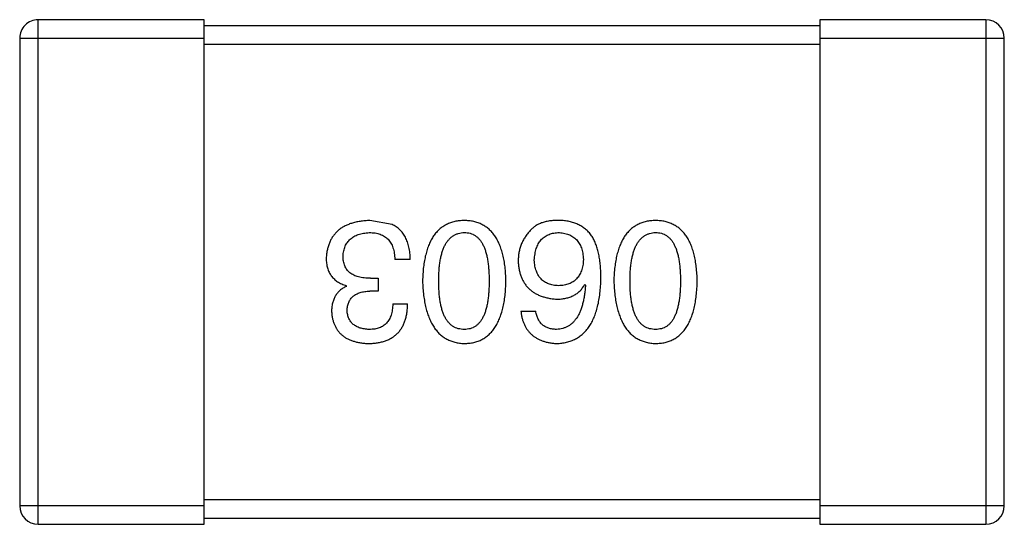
# Model space of a CAD drawing. Header units: inches. Extents: x -100 to 126, y -58 to 58.
# Tile 45 of 118: x 89.949 to 91.549, y -23.949 to -23.129. Entities that reach past the tile are written whole.
import ezdxf

# ---------------------------------------------------------------- set-up
doc = ezdxf.new("R2010")
doc.units = ezdxf.units.IN
doc.header["$LTSCALE"] = 1.21
doc.header["$MEASUREMENT"] = 0
doc.layers.get('0').update_dxf_attribs({"linetype": 'CONTINUOUS'})

msp = doc.modelspace()

# ---------------------------------------------------------------- linework, layer by layer
at = {"color": 7, "linetype": 'Continuous'}
for p, q in [((90.2485, -23.1293), (89.9785, -23.1293)), ((89.9785, -23.9493), (89.9785, -23.1293)), ((90.2485, -23.9493), (90.2485, -23.1293)), ((91.5185, -23.1293), (91.2485, -23.1293)), ((91.2485, -23.1293), (91.2485, -23.9493)), ((91.5185, -23.1293), (91.5185, -23.9493)), ((91.2485, -23.1393), (90.2485, -23.1393)), ((89.9485, -23.1593), (90.2485, -23.1593)), ((89.9485, -23.1593), (89.9485, -23.9193)), ((91.2485, -23.1593), (91.5485, -23.1593)), ((91.5485, -23.9193), (91.5485, -23.1593)), ((90.2485, -23.1693), (91.2485, -23.1693)), ((90.5537, -23.4621), (90.5177, -23.4556)), ((90.5833, -23.5189), (90.5581, -23.5189)), ((90.5188, -23.5495), (90.5308, -23.5495)), ((90.5308, -23.5495), (90.5308, -23.5703)), ((90.4794, -23.5627), (90.4794, -23.5616)), ((90.8668, -23.5594), (90.8679, -23.5605)), ((90.5308, -23.5703), (90.5177, -23.5703)), ((90.5548, -23.5911), (90.5789, -23.5911)), ((90.763, -23.6031), (90.787, -23.6031)), ((90.2485, -23.9193), (89.9485, -23.9193)), ((91.2485, -23.9093), (90.2485, -23.9093)), ((91.5485, -23.9193), (91.2485, -23.9193)), ((89.9785, -23.9493), (90.2485, -23.9493)), ((90.2485, -23.9393), (91.2485, -23.9393)), ((91.2485, -23.9493), (91.5185, -23.9493))]:
    msp.add_line(p, q, dxfattribs=at)
for centre, start, end in [((89.9785, -23.1593), 89.9999, 179.9999), ((91.5185, -23.1593), 359.9999, 89.9999), ((89.9785, -23.9193), 179.9999, 269.9999), ((91.5185, -23.9193), 269.9999, 359.9999)]:
    msp.add_arc(centre, 0.03, start, end, dxfattribs=at)
for points, knots in [([(90.5177, -23.4556), (90.5149, -23.4557), (90.5096, -23.4559), (90.5019, -23.4569), (90.4946, -23.4583), (90.4879, -23.4601), (90.4817, -23.4623), (90.476, -23.4651), (90.4707, -23.4682), (90.466, -23.4718), (90.4618, -23.4759), (90.4581, -23.4804), (90.4549, -23.4854), (90.4522, -23.4908), (90.45, -23.4967), (90.4484, -23.503), (90.4472, -23.5097), (90.4468, -23.5144), (90.4466, -23.5168)], [0, 0, 0, 0, 0.078078, 0.151942, 0.221594, 0.28726, 0.350176, 0.409768, 0.467648, 0.523784, 0.578904, 0.634014, 0.689819, 0.746826, 0.805875, 0.867063, 0.931764, 1, 1, 1, 1]), ([(90.6709, -23.4556), (90.6683, -23.4557), (90.6631, -23.4559), (90.6556, -23.4572), (90.6486, -23.4592), (90.6421, -23.462), (90.636, -23.4655), (90.6305, -23.4698), (90.6255, -23.4749), (90.621, -23.4807), (90.617, -23.4873), (90.6136, -23.4946), (90.6106, -23.5027), (90.6081, -23.5115), (90.6061, -23.521), (90.6046, -23.5313), (90.6036, -23.5424), (90.6033, -23.55), (90.6032, -23.5539)], [0, 0, 0, 0, 0.059134, 0.115603, 0.169236, 0.221572, 0.273254, 0.32474, 0.377319, 0.431815, 0.488555, 0.548609, 0.612242, 0.680182, 0.75251, 0.829782, 0.91231, 1, 1, 1, 1]), ([(90.7387, -23.5539), (90.7386, -23.55), (90.7383, -23.5424), (90.7373, -23.5313), (90.7358, -23.521), (90.7338, -23.5115), (90.7313, -23.5027), (90.7283, -23.4946), (90.7248, -23.4873), (90.7208, -23.4807), (90.7164, -23.4749), (90.7113, -23.4698), (90.7058, -23.4655), (90.6998, -23.462), (90.6933, -23.4592), (90.6863, -23.4572), (90.6788, -23.4559), (90.6736, -23.4557), (90.6709, -23.4556)], [0, 0, 0, 0, 0.087693, 0.170223, 0.247496, 0.319826, 0.387768, 0.451403, 0.511459, 0.568358, 0.622671, 0.675251, 0.726739, 0.778422, 0.830759, 0.884394, 0.940865, 1, 1, 1, 1]), ([(90.8275, -23.4556), (90.8246, -23.4555), (90.8192, -23.4554), (90.8114, -23.456), (90.8043, -23.4572), (90.7978, -23.459), (90.7919, -23.4613), (90.7867, -23.4642), (90.782, -23.4677), (90.7795, -23.4705), (90.7783, -23.4719)], [0, 0, 0, 0, 0.156782, 0.301945, 0.436395, 0.561474, 0.678489, 0.78853, 0.894967, 1, 1, 1, 1]), ([(90.8788, -23.4818), (90.8773, -23.4798), (90.8744, -23.4758), (90.8692, -23.4706), (90.8635, -23.4662), (90.8573, -23.4625), (90.8506, -23.4596), (90.8433, -23.4575), (90.8356, -23.456), (90.8302, -23.4557), (90.8275, -23.4556)], [0, 0, 0, 0, 0.125033, 0.246266, 0.36603, 0.485265, 0.606781, 0.732144, 0.862551, 1, 1, 1, 1]), ([(90.9818, -23.4556), (90.9791, -23.4557), (90.974, -23.4559), (90.9665, -23.4572), (90.9595, -23.4592), (90.9529, -23.462), (90.9469, -23.4655), (90.9414, -23.4698), (90.9364, -23.4749), (90.9319, -23.4807), (90.9279, -23.4873), (90.9244, -23.4946), (90.9214, -23.5027), (90.919, -23.5115), (90.9169, -23.521), (90.9155, -23.5313), (90.9144, -23.5424), (90.9142, -23.55), (90.914, -23.5539)], [0, 0, 0, 0, 0.059134, 0.115603, 0.169236, 0.221572, 0.273254, 0.32474, 0.377319, 0.431815, 0.488555, 0.548609, 0.612242, 0.680182, 0.75251, 0.829782, 0.91231, 1, 1, 1, 1]), ([(91.0496, -23.5539), (91.0494, -23.55), (91.0492, -23.5424), (91.0481, -23.5313), (91.0467, -23.521), (91.0446, -23.5115), (91.0422, -23.5027), (91.0392, -23.4946), (91.0357, -23.4873), (91.0317, -23.4807), (91.0272, -23.4749), (91.0222, -23.4698), (91.0167, -23.4655), (91.0107, -23.462), (91.0041, -23.4592), (90.9971, -23.4572), (90.9896, -23.4559), (90.9844, -23.4557), (90.9818, -23.4556)], [0, 0, 0, 0, 0.087693, 0.170223, 0.247496, 0.319826, 0.387768, 0.451403, 0.511459, 0.568358, 0.622671, 0.675251, 0.726739, 0.778422, 0.830759, 0.884394, 0.940865, 1, 1, 1, 1]), ([(90.5833, -23.5189), (90.5832, -23.5172), (90.5831, -23.5137), (90.5826, -23.5086), (90.5819, -23.5037), (90.5811, -23.4991), (90.5799, -23.4947), (90.5787, -23.4905), (90.5771, -23.4866), (90.5754, -23.4829), (90.5734, -23.4794), (90.5713, -23.4762), (90.5689, -23.4733), (90.5663, -23.4705), (90.5635, -23.468), (90.5604, -23.4658), (90.5572, -23.4638), (90.5549, -23.4627), (90.5537, -23.4621)], [0, 0, 0, 0, 0.078937, 0.154495, 0.226898, 0.296844, 0.363348, 0.427781, 0.48946, 0.549586, 0.607902, 0.664733, 0.720805, 0.776157, 0.831175, 0.886736, 0.943094, 1, 1, 1, 1]), ([(90.7783, -23.4719), (90.7767, -23.4737), (90.7736, -23.4771), (90.7696, -23.4827), (90.7662, -23.4885), (90.7634, -23.4946), (90.7613, -23.5009), (90.7597, -23.5074), (90.7588, -23.5142), (90.7587, -23.5188), (90.7586, -23.5211)], [0, 0, 0, 0, 0.129393, 0.255335, 0.378531, 0.500878, 0.622934, 0.746191, 0.87096, 1, 1, 1, 1]), ([(90.474, -23.5135), (90.4741, -23.512), (90.4743, -23.5092), (90.475, -23.505), (90.476, -23.5012), (90.4774, -23.4976), (90.479, -23.4942), (90.4809, -23.4911), (90.4832, -23.4884), (90.4857, -23.4858), (90.4885, -23.4835), (90.4917, -23.4816), (90.4951, -23.4798), (90.4988, -23.4783), (90.5028, -23.4772), (90.5072, -23.4763), (90.5118, -23.4756), (90.515, -23.4753), (90.5166, -23.4752)], [0, 0, 0, 0, 0.068514, 0.133941, 0.195994, 0.255362, 0.312994, 0.369441, 0.424687, 0.480522, 0.537148, 0.594801, 0.654411, 0.716817, 0.781981, 0.850498, 0.923306, 1, 1, 1, 1]), ([(90.5166, -23.4752), (90.5182, -23.4753), (90.5214, -23.4753), (90.526, -23.4758), (90.5303, -23.4767), (90.5343, -23.4779), (90.538, -23.4794), (90.5414, -23.4813), (90.5445, -23.4836), (90.5473, -23.4861), (90.5497, -23.4891), (90.5519, -23.4923), (90.5537, -23.4959), (90.5552, -23.4999), (90.5564, -23.5042), (90.5573, -23.5088), (90.5579, -23.5137), (90.5581, -23.5172), (90.5581, -23.5189)], [0, 0, 0, 0, 0.071272, 0.13882, 0.201858, 0.262757, 0.320043, 0.376709, 0.431462, 0.486034, 0.541209, 0.597703, 0.65589, 0.717768, 0.782056, 0.850407, 0.92277, 1, 1, 1, 1]), ([(90.6294, -23.5539), (90.6294, -23.5508), (90.6295, -23.5447), (90.63, -23.5359), (90.6308, -23.5277), (90.6319, -23.5201), (90.6333, -23.513), (90.6351, -23.5066), (90.6372, -23.5008), (90.6396, -23.4955), (90.6424, -23.4909), (90.6455, -23.4868), (90.6489, -23.4833), (90.6527, -23.4805), (90.6568, -23.4782), (90.6612, -23.4766), (90.666, -23.4755), (90.6693, -23.4753), (90.6709, -23.4752)], [0, 0, 0, 0, 0.094834, 0.184067, 0.267029, 0.344713, 0.417334, 0.484367, 0.546941, 0.604717, 0.65953, 0.710539, 0.759381, 0.806382, 0.853027, 0.900623, 0.949121, 1, 1, 1, 1]), ([(90.6709, -23.4752), (90.6726, -23.4753), (90.6758, -23.4754), (90.6804, -23.4763), (90.6847, -23.4778), (90.6887, -23.4801), (90.6924, -23.4829), (90.6957, -23.4863), (90.6987, -23.4903), (90.7014, -23.495), (90.7038, -23.5002), (90.7058, -23.5061), (90.7075, -23.5126), (90.709, -23.5197), (90.71, -23.5274), (90.7108, -23.5357), (90.7113, -23.5446), (90.7113, -23.5507), (90.7114, -23.5539)], [0, 0, 0, 0, 0.049766, 0.097012, 0.143225, 0.188786, 0.235079, 0.282962, 0.333687, 0.387747, 0.445963, 0.508657, 0.576545, 0.649868, 0.72822, 0.812712, 0.903543, 1, 1, 1, 1]), ([(90.7848, -23.52), (90.7849, -23.5183), (90.7852, -23.5149), (90.7859, -23.5101), (90.7868, -23.5055), (90.788, -23.5013), (90.7894, -23.4974), (90.7912, -23.4938), (90.7931, -23.4905), (90.7954, -23.4875), (90.798, -23.4848), (90.8008, -23.4825), (90.8038, -23.4805), (90.8072, -23.4788), (90.8108, -23.4774), (90.8146, -23.4763), (90.8188, -23.4756), (90.8216, -23.4754), (90.8231, -23.4752)], [0, 0, 0, 0, 0.078863, 0.153308, 0.223539, 0.289857, 0.35341, 0.413572, 0.471721, 0.528235, 0.584279, 0.638781, 0.69466, 0.751251, 0.809198, 0.869697, 0.933318, 1, 1, 1, 1]), ([(90.8231, -23.4752), (90.8247, -23.4753), (90.8278, -23.4754), (90.8323, -23.4761), (90.8365, -23.477), (90.8404, -23.4783), (90.8441, -23.4799), (90.8474, -23.4818), (90.8505, -23.4841), (90.8532, -23.4867), (90.8557, -23.4896), (90.8578, -23.4928), (90.8597, -23.4964), (90.8613, -23.5003), (90.8625, -23.5045), (90.8635, -23.509), (90.8643, -23.5139), (90.8645, -23.5172), (90.8646, -23.5189)], [0, 0, 0, 0, 0.070403, 0.137196, 0.200053, 0.260887, 0.31876, 0.37535, 0.430743, 0.485927, 0.541678, 0.598832, 0.657726, 0.719441, 0.783504, 0.851852, 0.923533, 1, 1, 1, 1]), ([(90.893, -23.5495), (90.893, -23.546), (90.8929, -23.5391), (90.8922, -23.5291), (90.8912, -23.5197), (90.8896, -23.5109), (90.8876, -23.5027), (90.8852, -23.4951), (90.8823, -23.4882), (90.88, -23.4839), (90.8788, -23.4818)], [0, 0, 0, 0, 0.151498, 0.29521, 0.430242, 0.557137, 0.677306, 0.790845, 0.898111, 1, 1, 1, 1]), ([(90.9403, -23.5539), (90.9403, -23.5508), (90.9404, -23.5447), (90.9408, -23.5359), (90.9416, -23.5277), (90.9428, -23.5201), (90.9442, -23.513), (90.946, -23.5066), (90.9481, -23.5008), (90.9505, -23.4955), (90.9533, -23.4909), (90.9564, -23.4868), (90.9598, -23.4833), (90.9636, -23.4805), (90.9677, -23.4782), (90.9721, -23.4766), (90.9768, -23.4755), (90.9801, -23.4753), (90.9818, -23.4752)], [0, 0, 0, 0, 0.094834, 0.184067, 0.267029, 0.344713, 0.417334, 0.484367, 0.546941, 0.604717, 0.65953, 0.710539, 0.759381, 0.806382, 0.853027, 0.900623, 0.949121, 1, 1, 1, 1]), ([(90.9818, -23.4752), (90.9834, -23.4753), (90.9866, -23.4754), (90.9913, -23.4763), (90.9956, -23.4778), (90.9996, -23.4801), (91.0032, -23.4829), (91.0066, -23.4863), (91.0096, -23.4903), (91.0123, -23.495), (91.0146, -23.5002), (91.0167, -23.5061), (91.0184, -23.5126), (91.0198, -23.5197), (91.0209, -23.5274), (91.0217, -23.5357), (91.0222, -23.5446), (91.0222, -23.5507), (91.0222, -23.5539)], [0, 0, 0, 0, 0.049766, 0.097012, 0.143225, 0.188786, 0.235079, 0.282962, 0.333687, 0.387747, 0.445963, 0.508657, 0.576545, 0.649868, 0.72822, 0.812712, 0.903543, 1, 1, 1, 1]), ([(90.4466, -23.5168), (90.4467, -23.5182), (90.4467, -23.521), (90.4471, -23.5251), (90.4477, -23.529), (90.4487, -23.5326), (90.4498, -23.5361), (90.4512, -23.5395), (90.4529, -23.5426), (90.4548, -23.5455), (90.457, -23.5482), (90.4594, -23.5507), (90.4621, -23.553), (90.4651, -23.5552), (90.4683, -23.557), (90.4718, -23.5588), (90.4755, -23.5603), (90.4781, -23.5611), (90.4794, -23.5616)], [0, 0, 0, 0, 0.071215, 0.138707, 0.20396, 0.266995, 0.327734, 0.387609, 0.445602, 0.503345, 0.561136, 0.618597, 0.677672, 0.738255, 0.799989, 0.863961, 0.930555, 1, 1, 1, 1]), ([(90.5188, -23.5495), (90.517, -23.5495), (90.5135, -23.5495), (90.5084, -23.549), (90.5036, -23.5484), (90.4993, -23.5473), (90.4952, -23.5461), (90.4915, -23.5446), (90.4881, -23.5427), (90.4852, -23.5406), (90.4825, -23.5382), (90.4802, -23.5355), (90.4783, -23.5325), (90.4767, -23.5293), (90.4755, -23.5257), (90.4746, -23.5219), (90.474, -23.5178), (90.474, -23.5149), (90.474, -23.5135)], [0, 0, 0, 0, 0.082495, 0.159728, 0.232496, 0.300725, 0.365163, 0.425859, 0.483728, 0.538892, 0.592921, 0.646195, 0.699968, 0.754746, 0.811387, 0.870806, 0.933482, 1, 1, 1, 1]), ([(90.8646, -23.5189), (90.8645, -23.5206), (90.8643, -23.5239), (90.8636, -23.5286), (90.8626, -23.533), (90.8613, -23.5372), (90.8598, -23.5409), (90.858, -23.5444), (90.8559, -23.5476), (90.8534, -23.5504), (90.8508, -23.5529), (90.8478, -23.5551), (90.8446, -23.5571), (90.841, -23.5586), (90.8372, -23.5598), (90.8331, -23.5607), (90.8287, -23.5614), (90.8257, -23.5615), (90.8242, -23.5616)], [0, 0, 0, 0, 0.076072, 0.148369, 0.216753, 0.281358, 0.342792, 0.401604, 0.458929, 0.514444, 0.569818, 0.625343, 0.681554, 0.739608, 0.800134, 0.863477, 0.929547, 1, 1, 1, 1]), ([(90.7586, -23.5211), (90.7587, -23.5235), (90.759, -23.5281), (90.76, -23.5347), (90.7614, -23.5409), (90.7632, -23.5467), (90.7655, -23.5521), (90.7683, -23.557), (90.7715, -23.5616), (90.7752, -23.5657), (90.7794, -23.5694), (90.7839, -23.5728), (90.789, -23.5755), (90.7945, -23.578), (90.8005, -23.58), (90.8069, -23.5816), (90.8137, -23.5828), (90.8185, -23.5832), (90.8209, -23.5834)], [0, 0, 0, 0, 0.071527, 0.139094, 0.20346, 0.264939, 0.323904, 0.381383, 0.437591, 0.493343, 0.549401, 0.606085, 0.664838, 0.725424, 0.788712, 0.855452, 0.925772, 1, 1, 1, 1]), ([(90.8242, -23.5616), (90.8227, -23.5615), (90.8197, -23.5614), (90.8155, -23.5607), (90.8115, -23.5599), (90.8078, -23.5587), (90.8044, -23.5571), (90.8012, -23.5553), (90.7983, -23.5531), (90.7957, -23.5507), (90.7934, -23.5479), (90.7913, -23.5448), (90.7895, -23.5414), (90.788, -23.5378), (90.7868, -23.5338), (90.7858, -23.5295), (90.7852, -23.5249), (90.7849, -23.5217), (90.7848, -23.52)], [0, 0, 0, 0, 0.069884, 0.136529, 0.199638, 0.259844, 0.317774, 0.374356, 0.430026, 0.485148, 0.5409, 0.597889, 0.657472, 0.718614, 0.783613, 0.85129, 0.923712, 1, 1, 1, 1]), ([(90.8209, -23.6556), (90.8237, -23.6554), (90.8292, -23.655), (90.8373, -23.6536), (90.8447, -23.6513), (90.8517, -23.6483), (90.8581, -23.6444), (90.864, -23.6397), (90.8693, -23.6342), (90.8741, -23.6279), (90.8783, -23.6209), (90.882, -23.613), (90.8852, -23.6044), (90.8878, -23.5949), (90.89, -23.5847), (90.8915, -23.5737), (90.8927, -23.5619), (90.8929, -23.5537), (90.893, -23.5495)], [0, 0, 0, 0, 0.058957, 0.115262, 0.16907, 0.221312, 0.273147, 0.324961, 0.377649, 0.432026, 0.488925, 0.549039, 0.612912, 0.680653, 0.753056, 0.830314, 0.912483, 1, 1, 1, 1]), ([(90.4794, -23.5627), (90.4775, -23.5636), (90.4738, -23.5655), (90.4688, -23.5692), (90.4647, -23.5735), (90.4612, -23.5785), (90.4586, -23.5841), (90.4567, -23.5902), (90.4556, -23.597), (90.4554, -23.6017), (90.4554, -23.6042)], [0, 0, 0, 0, 0.125227, 0.244792, 0.361427, 0.478215, 0.59667, 0.722058, 0.856314, 1, 1, 1, 1]), ([(90.6032, -23.5539), (90.6033, -23.5579), (90.6037, -23.5657), (90.6048, -23.5771), (90.6064, -23.5876), (90.6085, -23.5974), (90.611, -23.6064), (90.614, -23.6147), (90.6176, -23.6223), (90.6216, -23.629), (90.6261, -23.635), (90.631, -23.6403), (90.6365, -23.6448), (90.6425, -23.6485), (90.6489, -23.6514), (90.6558, -23.6537), (90.6632, -23.6551), (90.6683, -23.6554), (90.6709, -23.6556)], [0, 0, 0, 0, 0.088475, 0.171606, 0.249595, 0.322626, 0.391327, 0.455765, 0.516374, 0.573675, 0.628522, 0.681161, 0.732559, 0.783563, 0.83504, 0.887639, 0.942585, 1, 1, 1, 1]), ([(90.6709, -23.6326), (90.6693, -23.6325), (90.666, -23.6324), (90.6612, -23.6315), (90.6568, -23.63), (90.6527, -23.6278), (90.6489, -23.625), (90.6455, -23.6216), (90.6424, -23.6175), (90.6396, -23.6129), (90.6372, -23.6076), (90.6351, -23.6017), (90.6333, -23.5953), (90.6319, -23.5882), (90.6308, -23.5805), (90.63, -23.5722), (90.6295, -23.5632), (90.6294, -23.5571), (90.6294, -23.5539)], [0, 0, 0, 0, 0.050604, 0.098688, 0.145699, 0.191791, 0.238625, 0.286717, 0.337546, 0.391814, 0.449755, 0.512106, 0.579685, 0.652048, 0.730262, 0.814146, 0.904281, 1, 1, 1, 1]), ([(90.6709, -23.6556), (90.6736, -23.6554), (90.6788, -23.6552), (90.6863, -23.6539), (90.6933, -23.6518), (90.6998, -23.649), (90.7058, -23.6453), (90.7113, -23.6408), (90.7164, -23.6356), (90.7208, -23.6296), (90.7248, -23.6228), (90.7283, -23.6152), (90.7313, -23.6069), (90.7338, -23.5978), (90.7358, -23.5879), (90.7373, -23.5773), (90.7383, -23.5659), (90.7386, -23.558), (90.7387, -23.5539)], [0, 0, 0, 0, 0.057911, 0.113262, 0.165956, 0.217443, 0.268511, 0.319665, 0.372, 0.426129, 0.483365, 0.543779, 0.607756, 0.676562, 0.749704, 0.827713, 0.911177, 1, 1, 1, 1]), ([(90.7114, -23.5539), (90.7113, -23.5571), (90.7113, -23.5632), (90.7108, -23.5722), (90.71, -23.5805), (90.709, -23.5882), (90.7075, -23.5953), (90.7058, -23.6017), (90.7038, -23.6076), (90.7014, -23.6128), (90.6987, -23.6175), (90.6957, -23.6216), (90.6924, -23.625), (90.6887, -23.6278), (90.6847, -23.63), (90.6804, -23.6315), (90.6758, -23.6324), (90.6726, -23.6325), (90.6709, -23.6326)], [0, 0, 0, 0, 0.096452, 0.187278, 0.271765, 0.350519, 0.423437, 0.491321, 0.554011, 0.612224, 0.666281, 0.717003, 0.764884, 0.811423, 0.856783, 0.902993, 0.950236, 1, 1, 1, 1]), ([(90.8209, -23.5834), (90.8235, -23.5834), (90.8286, -23.5832), (90.836, -23.5821), (90.8427, -23.5802), (90.8488, -23.5776), (90.8543, -23.5742), (90.8592, -23.57), (90.8634, -23.565), (90.8657, -23.5613), (90.8668, -23.5594)], [0, 0, 0, 0, 0.144617, 0.279572, 0.40596, 0.526097, 0.64389, 0.760003, 0.877724, 1, 1, 1, 1]), ([(90.8679, -23.5605), (90.8677, -23.5633), (90.8673, -23.5688), (90.8663, -23.5767), (90.865, -23.5842), (90.8634, -23.5911), (90.8615, -23.5975), (90.8593, -23.6033), (90.8569, -23.6087), (90.8541, -23.6135), (90.851, -23.6177), (90.8476, -23.6215), (90.8439, -23.6247), (90.8399, -23.6273), (90.8356, -23.6295), (90.8309, -23.6311), (90.826, -23.6322), (90.8226, -23.6325), (90.8209, -23.6326)], [0, 0, 0, 0, 0.089218, 0.173709, 0.252753, 0.326963, 0.397099, 0.462534, 0.524018, 0.582178, 0.637235, 0.689955, 0.741228, 0.791618, 0.841661, 0.892925, 0.945259, 1, 1, 1, 1]), ([(90.914, -23.5539), (90.9142, -23.5579), (90.9146, -23.5657), (90.9157, -23.5771), (90.9173, -23.5876), (90.9194, -23.5974), (90.9219, -23.6064), (90.9249, -23.6147), (90.9284, -23.6223), (90.9324, -23.629), (90.9369, -23.635), (90.9419, -23.6403), (90.9474, -23.6448), (90.9533, -23.6485), (90.9598, -23.6514), (90.9667, -23.6537), (90.9741, -23.6551), (90.9792, -23.6554), (90.9818, -23.6556)], [0, 0, 0, 0, 0.088475, 0.171606, 0.249595, 0.322626, 0.391327, 0.455765, 0.516374, 0.573675, 0.628522, 0.681161, 0.732559, 0.783563, 0.83504, 0.887639, 0.942585, 1, 1, 1, 1]), ([(90.9818, -23.6326), (90.9801, -23.6325), (90.9769, -23.6324), (90.9721, -23.6315), (90.9677, -23.63), (90.9635, -23.6278), (90.9598, -23.625), (90.9563, -23.6216), (90.9533, -23.6175), (90.9505, -23.6129), (90.9481, -23.6076), (90.946, -23.6017), (90.9442, -23.5953), (90.9428, -23.5882), (90.9416, -23.5805), (90.9408, -23.5722), (90.9404, -23.5632), (90.9403, -23.5571), (90.9403, -23.5539)], [0, 0, 0, 0, 0.050604, 0.098688, 0.145699, 0.191791, 0.238625, 0.286717, 0.337546, 0.391814, 0.449755, 0.512106, 0.579685, 0.652048, 0.730262, 0.814146, 0.904281, 1, 1, 1, 1]), ([(90.9818, -23.6556), (90.9844, -23.6554), (90.9896, -23.6552), (90.9971, -23.6539), (91.0041, -23.6518), (91.0107, -23.649), (91.0167, -23.6453), (91.0222, -23.6408), (91.0272, -23.6356), (91.0317, -23.6296), (91.0357, -23.6228), (91.0392, -23.6152), (91.0422, -23.6069), (91.0446, -23.5978), (91.0467, -23.5879), (91.0481, -23.5773), (91.0492, -23.5659), (91.0494, -23.558), (91.0496, -23.5539)], [0, 0, 0, 0, 0.057911, 0.113262, 0.165956, 0.217443, 0.268511, 0.319665, 0.372, 0.426129, 0.483365, 0.543779, 0.607756, 0.676562, 0.749704, 0.827713, 0.911177, 1, 1, 1, 1]), ([(91.0222, -23.5539), (91.0222, -23.5571), (91.0222, -23.5632), (91.0217, -23.5722), (91.0209, -23.5805), (91.0198, -23.5882), (91.0183, -23.5953), (91.0167, -23.6017), (91.0146, -23.6076), (91.0123, -23.6128), (91.0096, -23.6175), (91.0066, -23.6216), (91.0032, -23.625), (90.9996, -23.6278), (90.9956, -23.63), (90.9913, -23.6315), (90.9866, -23.6324), (90.9834, -23.6325), (90.9818, -23.6326)], [0, 0, 0, 0, 0.096452, 0.187278, 0.271765, 0.350519, 0.423437, 0.491321, 0.554011, 0.612224, 0.666281, 0.717003, 0.764884, 0.811423, 0.856783, 0.902993, 0.950236, 1, 1, 1, 1]), ([(90.4805, -23.602), (90.4806, -23.6008), (90.4807, -23.5983), (90.4813, -23.5948), (90.4821, -23.5916), (90.4832, -23.5886), (90.4845, -23.5858), (90.4862, -23.5832), (90.4881, -23.5808), (90.4903, -23.5787), (90.4928, -23.5768), (90.4956, -23.5752), (90.4986, -23.5738), (90.5019, -23.5726), (90.5054, -23.5717), (90.5093, -23.571), (90.5134, -23.5705), (90.5162, -23.5704), (90.5177, -23.5703)], [0, 0, 0, 0, 0.067741, 0.131599, 0.192143, 0.249977, 0.306453, 0.361639, 0.416449, 0.471489, 0.527582, 0.584873, 0.644974, 0.70814, 0.77492, 0.845909, 0.920585, 1, 1, 1, 1]), ([(90.5155, -23.6556), (90.518, -23.6555), (90.5229, -23.6553), (90.53, -23.6544), (90.5366, -23.6531), (90.5428, -23.6512), (90.5484, -23.6489), (90.5536, -23.6461), (90.5584, -23.6428), (90.5626, -23.639), (90.5663, -23.6347), (90.5696, -23.6299), (90.5723, -23.6246), (90.5747, -23.6188), (90.5765, -23.6126), (90.5778, -23.6058), (90.5786, -23.5986), (90.5788, -23.5936), (90.5789, -23.5911)], [0, 0, 0, 0, 0.073232, 0.142595, 0.207997, 0.270074, 0.329156, 0.386529, 0.441846, 0.496976, 0.551877, 0.607941, 0.665637, 0.725446, 0.788542, 0.855101, 0.925196, 1, 1, 1, 1]), ([(90.5548, -23.5911), (90.5548, -23.5927), (90.5546, -23.596), (90.554, -23.6007), (90.5533, -23.6051), (90.5521, -23.6092), (90.5507, -23.6129), (90.549, -23.6164), (90.5471, -23.6195), (90.5448, -23.6223), (90.5423, -23.6247), (90.5394, -23.6268), (90.5363, -23.6286), (90.5329, -23.6301), (90.5292, -23.6312), (90.5253, -23.632), (90.521, -23.6325), (90.5181, -23.6326), (90.5166, -23.6326)], [0, 0, 0, 0, 0.078134, 0.15164, 0.221358, 0.286689, 0.348614, 0.407697, 0.464247, 0.520153, 0.574432, 0.629291, 0.684538, 0.742032, 0.801329, 0.863637, 0.930123, 1, 1, 1, 1]), ([(90.4554, -23.6042), (90.4556, -23.6062), (90.4559, -23.6101), (90.4569, -23.6157), (90.4584, -23.6209), (90.4603, -23.6258), (90.4626, -23.6303), (90.4653, -23.6345), (90.4684, -23.6383), (90.472, -23.6417), (90.476, -23.6448), (90.4804, -23.6474), (90.4852, -23.6497), (90.4905, -23.6516), (90.4962, -23.6532), (90.5022, -23.6543), (90.5087, -23.6552), (90.5132, -23.6554), (90.5155, -23.6556)], [0, 0, 0, 0, 0.067521, 0.132139, 0.193339, 0.252064, 0.309083, 0.364848, 0.420021, 0.475612, 0.532002, 0.589602, 0.649896, 0.712634, 0.778603, 0.848416, 0.922155, 1, 1, 1, 1]), ([(90.5166, -23.6326), (90.5152, -23.6325), (90.5125, -23.6324), (90.5087, -23.6319), (90.5051, -23.6312), (90.5017, -23.6304), (90.4985, -23.6292), (90.4956, -23.6278), (90.493, -23.6263), (90.4906, -23.6245), (90.4884, -23.6225), (90.4866, -23.6201), (90.4849, -23.6177), (90.4835, -23.615), (90.4824, -23.612), (90.4815, -23.6089), (90.4809, -23.6055), (90.4806, -23.6032), (90.4805, -23.602)], [0, 0, 0, 0, 0.078051, 0.151197, 0.220412, 0.286742, 0.34933, 0.409464, 0.467368, 0.52298, 0.578639, 0.633998, 0.690142, 0.746855, 0.805868, 0.867776, 0.932345, 1, 1, 1, 1]), ([(90.763, -23.6031), (90.7632, -23.6051), (90.7637, -23.609), (90.765, -23.6146), (90.7665, -23.6199), (90.7685, -23.6248), (90.7709, -23.6294), (90.7736, -23.6335), (90.7767, -23.6374), (90.7801, -23.6409), (90.784, -23.644), (90.7881, -23.6467), (90.7927, -23.6491), (90.7977, -23.6511), (90.8029, -23.6528), (90.8086, -23.6541), (90.8146, -23.655), (90.8188, -23.6554), (90.8209, -23.6556)], [0, 0, 0, 0, 0.06947, 0.136096, 0.199592, 0.260665, 0.319672, 0.377156, 0.433415, 0.489984, 0.546535, 0.604276, 0.663499, 0.725182, 0.788953, 0.855683, 0.926216, 1, 1, 1, 1]), ([(90.8209, -23.6326), (90.8186, -23.6325), (90.8143, -23.6324), (90.8082, -23.6309), (90.8028, -23.6286), (90.7981, -23.6254), (90.7941, -23.6211), (90.791, -23.6159), (90.7885, -23.6099), (90.7875, -23.6054), (90.787, -23.6031)], [0, 0, 0, 0, 0.136586, 0.261496, 0.378089, 0.490612, 0.605522, 0.725767, 0.8561, 1, 1, 1, 1])]:
    msp.add_open_spline(points, degree=3, knots=knots, dxfattribs=at)

doc.saveas('drawing.dxf')
